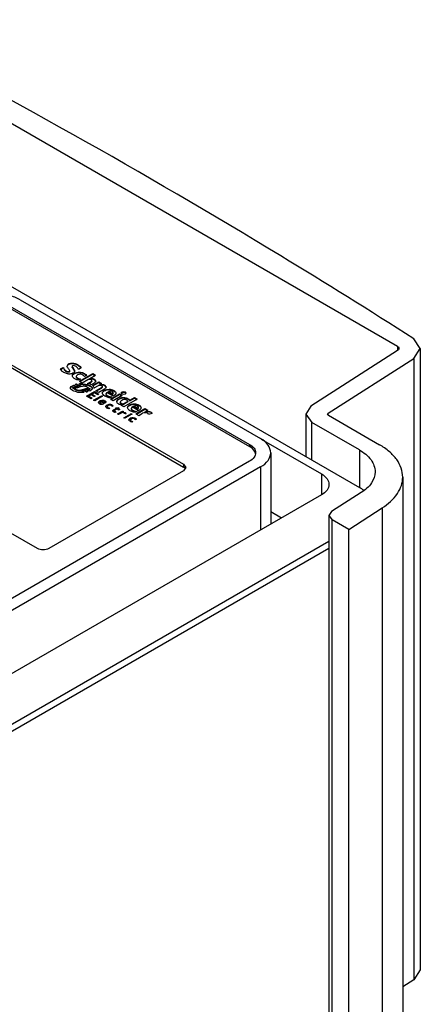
# Model space of a CAD drawing. Header units: millimetres. Extents: x 91 to 702, y 284 to 823.
# Tile 18 of 18: x 616 to 694, y 630 to 822. Entities that reach past the tile are written whole.
import ezdxf

# ---------------------------------------------------------------- set-up
doc = ezdxf.new("R2010")
doc.units = ezdxf.units.MM
doc.header["$LTSCALE"] = 71.961336
doc.layers.get('0').update_dxf_attribs({"linetype": 'CONTINUOUS'})

msp = doc.modelspace()

# ---------------------------------------------------------------- linework, layer by layer
at = {"color": 7, "linetype": 'Continuous'}
for p, q in [((689.49, 758.09), (582.04, 820.12)), ((603.95, 775.63), (682.05, 730.54)), ((613.81, 765.98), (660.62, 738.95)), ((615.81, 767.21), (662.76, 740.11)), ((613.81, 765.57), (660.62, 738.55)), ((607.84, 758.12), (647.72, 735.1)), ((693.96, 757.68), (692.67, 759.62)), ((607.84, 757.55), (647.72, 734.52)), ((689.53, 757.29), (672.6, 746.44)), ((689.49, 758.09), (689.49, 757.29)), ((692.67, 755.75), (693.96, 757.68)), ((693.96, 757.68), (693.96, 636.27)), ((624.96, 754.28), (625.27, 754.7)), ((625.27, 754.57), (625.27, 754.7)), ((675.98, 745.05), (692.67, 755.75)), ((692.67, 755.75), (692.67, 634.34)), ((623.66, 753.7), (624.22, 754.02)), ((623.66, 753.58), (624.22, 753.9)), ((624.22, 754.02), (624.22, 753.9)), ((624.78, 753.19), (624.78, 753.32)), ((625.4, 753.23), (625.48, 753.36)), ((625.48, 753.24), (625.4, 753.11)), ((625.4, 753.11), (625.4, 753.23)), ((625.48, 753.24), (625.48, 753.36)), ((625.93, 754.24), (625.93, 754.11)), ((627.7, 753.93), (627.19, 753.63)), ((627.36, 751.32), (629.96, 752.82)), ((627.46, 751.26), (629.96, 752.7)), ((628.3, 752.72), (628.3, 752.84)), ((628.78, 752.43), (628.37, 752.2)), ((629.41, 751.86), (630.51, 752.5)), ((629.96, 752.7), (629.96, 752.82)), ((629.96, 752.82), (630.51, 752.5)), ((629.96, 752.7), (630.4, 752.44)), ((626.29, 750.44), (626.29, 750.56)), ((626.29, 750.56), (626.75, 750.3)), ((626.29, 750.44), (626.75, 750.18)), ((627.04, 750.38), (626.57, 750.65)), ((626.75, 752.25), (626.75, 752.13)), ((626.88, 750.59), (626.88, 750.71)), ((626.88, 750.71), (627.27, 750.48)), ((626.88, 750.59), (627.27, 750.36)), ((626.99, 751.82), (626.99, 751.94)), ((627.61, 751.73), (627.21, 751.5)), ((627.56, 750.57), (627.23, 750.75)), ((627.27, 750.48), (627.56, 750.57)), ((627.27, 750.36), (627.27, 750.48)), ((627.27, 750.36), (627.56, 750.44)), ((627.36, 751.32), (627.91, 751)), ((627.56, 750.44), (627.56, 750.57)), ((627.76, 750.78), (627.76, 750.65)), ((627.91, 751), (629.03, 751.64)), ((628.95, 750.84), (629.57, 751.2)), ((629.1, 750.8), (629.57, 751.07)), ((629.41, 751.74), (629.41, 751.86)), ((629.57, 751.2), (629.57, 751.07)), ((630.24, 750.94), (629.68, 750.62)), ((629.78, 751.31), (629.78, 751.43)), ((629.94, 750.47), (631.14, 751.16)), ((630.02, 750.39), (631.14, 751.04)), ((630.24, 750.01), (631.07, 750.48)), ((631.14, 751.04), (631.14, 751.16)), ((631.14, 751.16), (631.69, 750.84)), ((631.14, 751.04), (631.57, 750.79)), ((631.69, 750.84), (631.44, 750.7)), ((631.44, 750.58), (631.44, 750.7)), ((632.3, 750.41), (632.3, 750.53)), ((632.3, 750.53), (632.58, 750.16)), ((626.06, 750.06), (626.5, 750.21)), ((626.06, 749.94), (626.06, 750.06)), ((626.59, 749.76), (626.06, 750.06)), ((626.59, 749.64), (626.06, 749.94)), ((626.5, 750.21), (626.83, 750.02)), ((626.59, 749.76), (626.59, 749.64)), ((626.75, 750.3), (627.04, 750.38)), ((626.75, 750.18), (626.75, 750.3)), ((626.75, 750.18), (627.04, 750.26)), ((627.74, 750.26), (627.02, 750)), ((627.04, 750.26), (627.04, 750.38)), ((627.76, 749.62), (628.61, 749.91)), ((628.61, 749.79), (627.76, 749.5)), ((627.76, 749.5), (627.76, 749.62)), ((628.19, 749.5), (627.9, 749.41)), ((627.9, 749.29), (627.9, 749.41)), ((627.9, 749.41), (628.33, 749.17)), ((627.9, 749.29), (628.14, 749.15)), ((628.68, 749.21), (628.19, 749.5)), ((628.72, 749.68), (628.44, 749.59)), ((628.44, 749.47), (628.44, 749.59)), ((628.44, 749.59), (628.98, 749.28)), ((628.44, 749.47), (628.83, 749.24)), ((628.61, 749.91), (628.61, 749.79)), ((629.26, 749.36), (628.72, 749.68)), ((628.73, 749.77), (628.73, 749.89)), ((629.05, 749.71), (628.73, 749.89)), ((629.05, 749.58), (628.73, 749.77)), ((628.77, 748.39), (630.29, 749.27)), ((628.88, 748.33), (630.29, 749.15)), ((628.9, 750.16), (629.44, 749.85)), ((629.44, 749.85), (629.05, 749.71)), ((629.44, 749.73), (629.05, 749.58)), ((629.05, 749.58), (629.05, 749.71)), ((629.65, 748.65), (629.18, 748.38)), ((629.44, 749.73), (629.44, 749.85)), ((630.27, 748.3), (629.65, 748.65)), ((630.31, 749.03), (629.85, 748.77)), ((629.85, 748.64), (629.85, 748.77)), ((629.85, 748.77), (630.47, 748.41)), ((629.85, 748.64), (630.32, 748.37)), ((630.24, 749.88), (630.24, 750.01)), ((630.29, 749.15), (630.29, 749.27)), ((630.29, 749.27), (631.15, 748.77)), ((630.29, 749.15), (631, 748.74)), ((630.95, 748.66), (630.31, 749.03)), ((630.6, 749.45), (631.67, 750.07)), ((631.15, 749.13), (630.6, 749.45)), ((630.77, 749.42), (631.67, 749.94)), ((631.15, 748.77), (630.95, 748.66)), ((632.27, 749.77), (631.15, 749.13)), ((631.67, 750.07), (631.86, 750.28)), ((631.86, 750.16), (631.67, 749.94)), ((631.67, 750.07), (631.67, 749.94)), ((631.86, 750.16), (631.86, 750.28)), ((632.72, 749.12), (632.53, 748.85)), ((632.53, 748.85), (632.53, 748.73)), ((633.99, 748.39), (632.72, 749.12)), ((633.03, 749.16), (633.03, 749.28)), ((633.79, 748.84), (633.03, 749.28)), ((633.79, 748.72), (633.03, 749.16)), ((633.42, 747.81), (635.18, 748.83)), ((633.52, 747.75), (635.18, 748.71)), ((633.79, 748.84), (633.96, 749.08)), ((633.96, 748.96), (633.79, 748.72)), ((633.79, 748.84), (633.79, 748.72)), ((633.96, 748.96), (633.96, 749.08)), ((635.73, 748.51), (633.97, 747.49)), ((634.09, 749.38), (634.09, 749.5)), ((635.18, 748.71), (635.18, 748.83)), ((635.18, 748.83), (635.73, 748.51)), ((635.18, 748.71), (635.63, 748.45)), ((635.52, 749), (635.52, 749.01)), ((636.52, 748.99), (636.52, 748.98)), ((629.65, 747.89), (628.77, 748.39)), ((629.18, 748.26), (629.18, 748.38)), ((629.18, 748.38), (629.85, 748)), ((629.18, 748.26), (629.69, 747.96)), ((629.85, 748), (629.65, 747.89)), ((630.15, 747.59), (631.67, 748.47)), ((630.35, 747.48), (630.15, 747.59)), ((630.47, 748.41), (630.27, 748.3)), ((630.31, 747.56), (631.67, 748.35)), ((631.87, 748.36), (630.35, 747.48)), ((631.35, 747.35), (631.35, 747.47)), ((631.53, 747.35), (631.41, 747.17)), ((631.41, 747.17), (631.41, 747.04)), ((632.23, 746.94), (631.53, 747.35)), ((631.66, 747.3), (631.66, 747.42)), ((632.16, 747.13), (631.66, 747.42)), ((631.67, 748.35), (631.67, 748.47)), ((631.67, 748.47), (631.87, 748.36)), ((631.67, 748.35), (631.76, 748.29)), ((632.03, 746.85), (631.84, 746.74)), ((632.16, 747.13), (632.16, 747.01)), ((632.27, 747.16), (632.27, 747.28)), ((632.74, 746.53), (632.74, 746.65)), ((633.72, 748.27), (633.37, 748.07)), ((633.97, 747.49), (633.42, 747.81)), ((634.74, 747.08), (634.65, 747.33)), ((635.35, 747.22), (635.35, 747.1)), ((635.51, 746.61), (635.65, 746.69)), ((636.06, 746.29), (635.51, 746.61)), ((635.65, 746.69), (635.65, 746.57)), ((636.83, 747.37), (635.99, 746.89)), ((636.83, 747.25), (635.99, 746.76)), ((635.99, 746.76), (635.99, 746.89)), ((638.66, 747.79), (636.06, 746.29)), ((636.83, 747.37), (636.83, 747.25)), ((637.19, 747.58), (638.11, 748.11)), ((637.19, 747.46), (638.11, 747.99)), ((637.19, 747.46), (637.19, 747.58)), ((638.11, 747.99), (638.11, 748.11)), ((638.11, 748.11), (638.66, 747.79)), ((638.11, 747.99), (638.56, 747.73)), ((639.02, 746.53), (639.02, 746.65)), ((632.81, 746.36), (632.81, 746.24)), ((633.3, 746.05), (633.1, 745.94)), ((633.99, 746.48), (633.78, 746.35)), ((634.04, 745.69), (634.57, 746)), ((634.04, 745.57), (634.57, 745.87)), ((634.04, 745.57), (634.04, 745.69)), ((634.18, 745.5), (634.18, 745.37)), ((634.24, 745.3), (634.24, 745.42)), ((634.76, 745.88), (634.25, 745.59)), ((634.54, 745.33), (634.35, 745.22)), ((634.39, 746.1), (635.15, 746.11)), ((634.39, 746.1), (634.57, 746)), ((634.57, 746), (634.57, 745.87)), ((634.94, 745.98), (634.57, 745.98)), ((634.76, 745.88), (635.08, 745.7)), ((634.81, 744.91), (635.81, 745.48)), ((635.01, 744.79), (634.81, 744.91)), ((635.15, 746.11), (634.94, 745.99)), ((634.94, 745.86), (634.94, 745.99)), ((634.94, 745.99), (635.26, 745.8)), ((634.94, 745.86), (635.11, 745.76)), ((634.96, 744.87), (635.81, 745.36)), ((635.53, 745.09), (635.01, 744.79)), ((635.26, 745.8), (635.08, 745.7)), ((636.01, 745.37), (635.78, 745.24)), ((635.78, 745.11), (635.78, 745.24)), ((635.81, 745.36), (635.81, 745.48)), ((635.81, 745.48), (636.01, 745.37)), ((635.81, 745.36), (635.89, 745.31)), ((636.06, 744.18), (637.06, 744.76)), ((636.44, 745.01), (636.16, 744.97)), ((636.21, 744.15), (637.06, 744.64)), ((637.26, 744.65), (636.26, 744.07)), ((636.32, 745.09), (636.32, 745.21)), ((636.44, 744.88), (636.44, 745.01)), ((637.06, 744.64), (637.06, 744.76)), ((637.06, 744.76), (637.26, 744.65)), ((637.27, 744.76), (637.28, 744.89)), ((637.65, 746.28), (637.46, 746)), ((637.46, 746), (637.46, 745.88)), ((637.62, 744.73), (637.62, 744.85)), ((638.92, 745.55), (637.65, 746.28)), ((637.96, 746.32), (637.96, 746.44)), ((638.72, 746), (637.96, 746.44)), ((638.72, 745.87), (637.96, 746.32)), ((638.65, 745.42), (638.3, 745.23)), ((638.41, 744.94), (640.17, 745.95)), ((638.41, 744.94), (638.96, 744.62)), ((638.51, 744.87), (640.17, 745.83)), ((638.72, 746), (638.89, 746.23)), ((638.89, 746.11), (638.72, 745.87)), ((638.72, 746), (638.72, 745.87)), ((638.89, 746.11), (638.89, 746.23)), ((638.96, 744.62), (639.72, 745.05)), ((640.17, 745.83), (640.17, 745.95)), ((640.17, 745.95), (640.72, 745.63)), ((640.17, 745.83), (640.62, 745.57)), ((640.22, 745.34), (640.72, 745.63)), ((640.22, 745.22), (640.22, 745.34)), ((641.53, 745.02), (640.89, 744.82)), ((672.6, 746.44), (671.58, 744.9)), ((671.58, 744.9), (671.58, 736.59)), ((671.58, 744.9), (672.75, 743.26)), ((675.98, 744.65), (675.98, 745.05)), ((676, 744.65), (685.98, 738.89)), ((636.26, 744.07), (636.06, 744.18)), ((637.26, 743.93), (637.26, 744.05)), ((637.32, 743.75), (637.32, 743.63)), ((637.81, 743.44), (637.62, 743.33)), ((638.51, 743.87), (638.29, 743.75)), ((672.75, 735.91), (672.75, 743.26)), ((682.05, 737.89), (672.75, 743.26)), ((619.15, 718.6), (579.27, 741.63)), ((660.62, 738.95), (660.62, 738.55)), ((662.86, 739.99), (674.65, 733.18)), ((664.74, 737.34), (664.74, 723.38)), ((682.05, 737.89), (682.05, 730.54)), ((660.62, 735.69), (581.36, 689.92)), ((647.72, 735.1), (647.72, 734.52)), ((647.72, 735.1), (648.19, 734.44)), ((662.76, 734.58), (583.28, 688.69)), ((647.72, 733.79), (621.41, 718.6)), ((648.19, 734.44), (647.72, 733.79)), ((662.76, 734.58), (662.76, 722.23)), ((674.65, 733.18), (674.65, 729.1)), ((690.52, 732.56), (690.52, 611.15)), ((682.43, 729.55), (676.63, 725.83)), ((674.65, 729.1), (589.81, 680.12)), ((664.74, 725.84), (666.87, 724.61)), ((676.63, 725.83), (676.12, 725.06)), ((679.97, 722.36), (686.54, 726.57)), ((686.54, 726.57), (686.54, 605.16)), ((676.12, 725.06), (676.12, 603.64)), ((676.12, 725.06), (676.71, 724.24)), ((676.71, 602.83), (676.71, 724.24)), ((679.97, 722.36), (676.71, 724.24)), ((679.97, 600.94), (679.97, 722.36)), ((676.12, 719.98), (583.76, 666.65)), ((583.76, 665.35), (676.12, 718.67)), ((693.96, 636.27), (692.67, 634.34)), ((692.67, 634.34), (690.52, 632.96))]:
    msp.add_line(p, q, dxfattribs=at)
for centre, radius, start, end in [((626.91, 751.94), 1.08, 123.0777, 126.8524), ((627.27, 750.76), 2.22, 78.5141, 90.5624), ((627.42, 747.2), 3.55, 102.1699, 103.8252), ((627.45, 747.09), 3.66, 100.5505, 102.1705), ((627.46, 746.99), 3.77, 98.9615, 100.551), ((627.71, 745.67), 5.11, 91.3245, 95.371), ((627.72, 745.42), 5.23, 89.5086, 93.2489), ((627.72, 745.7), 5.07, 89.4587, 91.3888), ((627.69, 745.1), 5.56, 88.0426, 89.2622), ((627.85, 746.46), 4.18, 77.2264, 81.0825), ((627.99, 747.07), 3.56, 73.255, 77.2313), ((628.17, 746.65), 4.26, 78.0574, 79.4281), ((628.25, 747.02), 3.88, 75.583, 78.0757), ((629.59, 750.11), 1.64, 80.6182, 86.3604), ((629.34, 749.62), 1.04, 48.2679, 54.8402), ((627.22, 750.74), 1.27, 240.0382, 244.0236), ((627.35, 751.06), 1.62, 250.9835, 256.7761), ((627.71, 753.71), 4.57, 258.8599, 263.1569), ((627.8, 754.42), 5.28, 263.1832, 269.348), ((627.78, 754.53), 5.39, 269.5561, 271.3688), ((627.78, 754.46), 5.32, 271.3587, 275.8844), ((628, 753.17), 4.01, 279.7665, 281.2458), ((628.03, 753), 3.84, 281.2334, 284.2788), ((628.83, 750.72), 1.42, 298.079, 300.9287), ((628.93, 750.55), 1.22, 300.9408, 303.4481), ((629.02, 750.43), 1.07, 303.4445, 306.2569), ((632.75, 748.57), 1.06, 124.4682, 127.8071), ((631.96, 748), 1.27, 240, 243.3684), ((631.94, 747.97), 1.24, 243.3543, 247.9847), ((631.91, 747.9), 1.16, 247.9894, 257.096), ((633.32, 745.53), 1.15, 110.0056, 120.0488), ((633.3, 745.58), 1.1, 97.5633, 109.8801), ((636.02, 746.16), 1.96, 94.4577, 111.1758), ((635.55, 747.22), 0.195, 179.9997, 181.8113), ((637.68, 745.73), 1.06, 124.438, 127.7703), ((632.74, 746.37), 0.218, 165.1683, 179.9819), ((634.54, 746.33), 1.12, 254.6043, 260.3955), ((635.86, 744.51), 0.671, 85.9572, 102.6812), ((637.84, 746.65), 1.23, 227.9608, 231.5524), ((637.26, 743.76), 0.218, 165.1891, 179.9827), ((637.83, 743.05), 1.16, 113.947, 120.0076), ((637.83, 742.93), 1.15, 111.7089, 120.0172), ((637.81, 742.97), 1.11, 97.443, 111.6505), ((660.4, 736.91), 1.39, 8.7495, 15.4309)]:
    msp.add_arc(centre, radius, start, end, dxfattribs=at)
for centre, start_param, end_param in [((636.02, 749), 6.290893, 9.392759), ((636.02, 749), 3.1493, 6.251167), ((636.02, 748.87), 6.562009, 9.121281)]:
    msp.add_ellipse(centre, major_axis=(0.504, -0.009), ratio=0.41629, start_param=start_param, end_param=end_param, dxfattribs=at)
msp.add_ellipse((637.45, 744.88), major_axis=(0.179, -0.003), ratio=0.416416, dxfattribs=at)
for points, knots in [([(692.67, 759.62), (684.08, 765.11), (648.79, 787.09), (612.51, 807.45), (584.69, 821.96)], [0, 0, 0, 0, 0.245242, 1, 1, 1, 1]), ([(615.81, 767.21), (615.13, 767.61), (613.55, 768.18), (611.02, 768.45), (608.49, 768.18), (606.91, 767.61), (606.23, 767.21)], [0, 0, 0, 0, 0.237255, 0.500001, 0.762746, 1, 1, 1, 1]), ([(689.49, 758.09), (689.54, 758.06), (689.68, 757.97), (689.79, 757.8), (689.79, 757.68)], [0, 0, 0, 0, 0.294089, 1, 1, 1, 1]), ([(689.79, 757.68), (689.79, 757.65), (689.76, 757.49), (689.63, 757.36), (689.53, 757.29)], [0, 0, 0, 0, 0.223642, 1, 1, 1, 1]), ([(625.27, 754.57), (625.24, 754.55), (625.11, 754.47), (625, 754.34), (624.97, 754.24)], [0, 0, 0, 0, 0.28737, 1, 1, 1, 1]), ([(625.27, 754.7), (625.34, 754.73), (625.66, 754.87), (626.02, 754.87), (626.28, 754.83)], [0, 0, 0, 0, 0.228707, 1, 1, 1, 1]), ([(625.86, 754.73), (625.81, 754.73), (625.6, 754.71), (625.4, 754.65), (625.27, 754.57)], [0, 0, 0, 0, 0.269452, 1, 1, 1, 1]), ([(626.6, 754.24), (626.48, 754.31), (626.29, 754.43), (625.93, 754.34), (625.93, 754.24)], [0, 0, 0, 0, 0.548987, 1, 1, 1, 1]), ([(626.28, 754.83), (626.44, 754.8), (626.99, 754.63), (627.47, 754.26), (627.7, 753.93)], [0, 0, 0, 0, 0.290957, 1, 1, 1, 1]), ([(627.64, 753.88), (627.59, 753.95), (627.37, 754.21), (627.08, 754.41), (626.84, 754.52)], [0, 0, 0, 0, 0.224897, 1, 1, 1, 1]), ([(624.35, 753.01), (624.19, 753.1), (623.91, 753.29), (623.73, 753.57), (623.66, 753.7)], [0, 0, 0, 0, 0.541168, 1, 1, 1, 1]), ([(624.22, 754.02), (624.27, 753.89), (624.38, 753.6), (624.63, 753.4), (624.78, 753.32)], [0, 0, 0, 0, 0.459633, 1, 1, 1, 1]), ([(624.78, 753.19), (624.73, 753.22), (624.55, 753.34), (624.41, 753.5), (624.33, 753.63)], [0, 0, 0, 0, 0.277541, 1, 1, 1, 1]), ([(625.33, 752.71), (625.24, 752.72), (624.9, 752.76), (624.57, 752.89), (624.35, 753.01)], [0, 0, 0, 0, 0.269525, 1, 1, 1, 1]), ([(624.78, 753.32), (624.82, 753.29), (625, 753.19), (625.26, 753.15), (625.4, 753.23)], [0, 0, 0, 0, 0.233871, 1, 1, 1, 1]), ([(625.48, 753.36), (625.48, 753.43), (625.38, 753.56), (625.29, 753.68), (625.24, 753.74)], [0, 0, 0, 0, 0.478762, 1, 1, 1, 1]), ([(626.25, 752.96), (626.19, 752.92), (625.92, 752.75), (625.58, 752.7), (625.33, 752.71)], [0, 0, 0, 0, 0.220299, 1, 1, 1, 1]), ([(626.17, 752.02), (626.15, 752.04), (626.06, 752.14), (626, 752.28), (626, 752.37)], [0, 0, 0, 0, 0.275619, 1, 1, 1, 1]), ([(626.54, 752.84), (626.5, 752.82), (626.35, 752.75), (626.21, 752.65), (626.13, 752.56)], [0, 0, 0, 0, 0.274564, 1, 1, 1, 1]), ([(626.44, 753.3), (626.44, 753.21), (626.38, 753.07), (626.28, 752.99), (626.25, 752.96)], [0, 0, 0, 0, 0.713272, 1, 1, 1, 1]), ([(626.32, 752.85), (626.46, 752.94), (627.09, 753.2), (627.85, 753.1), (628.3, 752.84)], [0, 0, 0, 0, 0.23968, 1, 1, 1, 1]), ([(627.19, 753.63), (627.15, 753.69), (626.99, 753.92), (626.79, 754.14), (626.6, 754.24)], [0, 0, 0, 0, 0.23234, 1, 1, 1, 1]), ([(628.04, 752.52), (627.8, 752.66), (627.33, 752.76), (626.75, 752.46), (626.75, 752.25)], [0, 0, 0, 0, 0.567543, 1, 1, 1, 1]), ([(628.3, 752.72), (628.26, 752.74), (628.07, 752.84), (627.87, 752.91), (627.71, 752.94)], [0, 0, 0, 0, 0.234138, 1, 1, 1, 1]), ([(628.37, 752.2), (628.35, 752.23), (628.26, 752.36), (628.14, 752.46), (628.04, 752.52)], [0, 0, 0, 0, 0.228347, 1, 1, 1, 1]), ([(628.3, 752.84), (628.35, 752.81), (628.53, 752.7), (628.68, 752.55), (628.78, 752.43)], [0, 0, 0, 0, 0.271404, 1, 1, 1, 1]), ([(625.62, 749.97), (625.62, 750.02), (625.67, 750.22), (625.85, 750.36), (625.99, 750.43)], [0, 0, 0, 0, 0.21364, 1, 1, 1, 1]), ([(626.75, 752.25), (626.75, 752.22), (626.78, 752.09), (626.9, 752), (626.99, 751.94)], [0, 0, 0, 0, 0.216223, 1, 1, 1, 1]), ([(628.5, 750.72), (628.6, 750.7), (628.97, 750.63), (629.35, 750.5), (629.58, 750.35)], [0, 0, 0, 0, 0.267834, 1, 1, 1, 1]), ([(629.58, 750.23), (629.54, 750.25), (629.36, 750.36), (629.17, 750.43), (629.01, 750.48)], [0, 0, 0, 0, 0.234684, 1, 1, 1, 1]), ([(629.41, 751.86), (629.49, 751.87), (629.81, 751.87), (630.14, 751.8), (630.33, 751.67)], [0, 0, 0, 0, 0.269858, 1, 1, 1, 1]), ([(629.57, 751.2), (629.59, 751.21), (629.68, 751.27), (629.78, 751.36), (629.78, 751.43)], [0, 0, 0, 0, 0.292532, 1, 1, 1, 1]), ([(630.33, 751.54), (630.3, 751.57), (630.15, 751.65), (629.99, 751.7), (629.86, 751.72)], [0, 0, 0, 0, 0.228496, 1, 1, 1, 1]), ([(630.33, 751.67), (630.36, 751.64), (630.47, 751.56), (630.55, 751.43), (630.55, 751.34)], [0, 0, 0, 0, 0.288252, 1, 1, 1, 1]), ([(630.54, 751.28), (630.52, 751.36), (630.44, 751.46), (630.36, 751.53), (630.33, 751.54)], [0, 0, 0, 0, 0.720069, 1, 1, 1, 1]), ([(630.55, 751.34), (630.55, 751.24), (630.47, 751.11), (630.36, 751.03), (630.33, 751.01)], [0, 0, 0, 0, 0.710628, 1, 1, 1, 1]), ([(631.86, 750.28), (631.86, 750.31), (631.77, 750.47), (631.58, 750.49), (631.44, 750.5)], [0, 0, 0, 0, 0.189913, 1, 1, 1, 1]), ([(632.3, 750.41), (632.26, 750.43), (632.09, 750.52), (631.9, 750.56), (631.75, 750.57)], [0, 0, 0, 0, 0.228684, 1, 1, 1, 1]), ([(632.57, 750.12), (632.56, 750.15), (632.5, 750.27), (632.39, 750.36), (632.3, 750.41)], [0, 0, 0, 0, 0.220741, 1, 1, 1, 1]), ([(626.07, 749.48), (626.02, 749.5), (625.86, 749.59), (625.71, 749.72), (625.66, 749.83)], [0, 0, 0, 0, 0.281216, 1, 1, 1, 1]), ([(625.99, 750.31), (625.96, 750.29), (625.83, 750.21), (625.72, 750.11), (625.67, 750.02)], [0, 0, 0, 0, 0.277471, 1, 1, 1, 1]), ([(626.76, 749.68), (626.8, 749.66), (627.01, 749.59), (627.23, 749.56), (627.4, 749.56)], [0, 0, 0, 0, 0.23543, 1, 1, 1, 1]), ([(629.87, 749.89), (629.86, 749.93), (629.8, 750.06), (629.68, 750.16), (629.58, 750.23)], [0, 0, 0, 0, 0.223572, 1, 1, 1, 1]), ([(629.88, 749.92), (629.88, 749.82), (629.79, 749.68), (629.68, 749.59), (629.65, 749.56)], [0, 0, 0, 0, 0.712054, 1, 1, 1, 1]), ([(630.24, 750.01), (630.26, 750.11), (630.17, 750.27), (630.07, 750.37), (630.04, 750.4)], [0, 0, 0, 0, 0.718966, 1, 1, 1, 1]), ([(631.86, 749), (631.86, 749.12), (631.94, 749.28), (632.06, 749.38), (632.1, 749.41)], [0, 0, 0, 0, 0.716098, 1, 1, 1, 1]), ([(632.45, 749.48), (632.41, 749.47), (632.25, 749.4), (632.11, 749.31), (632.02, 749.22)], [0, 0, 0, 0, 0.272214, 1, 1, 1, 1]), ([(632.58, 750.16), (632.58, 750.07), (632.5, 749.94), (632.39, 749.85), (632.36, 749.83)], [0, 0, 0, 0, 0.711108, 1, 1, 1, 1]), ([(632.45, 749.61), (632.54, 749.64), (632.91, 749.75), (633.31, 749.75), (633.6, 749.69)], [0, 0, 0, 0, 0.239905, 1, 1, 1, 1]), ([(633.59, 749.57), (633.31, 749.63), (632.91, 749.63), (632.54, 749.52), (632.45, 749.48)], [0, 0, 0, 0, 0.760156, 1, 1, 1, 1]), ([(632.55, 748.75), (632.56, 748.74), (632.57, 748.72), (632.58, 748.7), (632.59, 748.69)], [0, 0, 0, 0, 0.490211, 1, 1, 1, 1]), ([(632.59, 748.69), (632.61, 748.67), (632.7, 748.56), (632.83, 748.49), (632.93, 748.45)], [0, 0, 0, 0, 0.22487, 1, 1, 1, 1]), ([(633.96, 749.08), (633.96, 749.11), (633.89, 749.29), (633.68, 749.35), (633.54, 749.37)], [0, 0, 0, 0, 0.194809, 1, 1, 1, 1]), ([(631.13, 747.11), (631.13, 747.12), (631.12, 747.14), (631.12, 747.16), (631.12, 747.16)], [0, 0, 0, 0, 0.502531, 1, 1, 1, 1]), ([(631.32, 746.9), (631.3, 746.91), (631.22, 746.96), (631.15, 747.04), (631.13, 747.11)], [0, 0, 0, 0, 0.288211, 1, 1, 1, 1]), ([(631.16, 747.29), (631.17, 747.3), (631.18, 747.32), (631.2, 747.35), (631.21, 747.36)], [0, 0, 0, 0, 0.489686, 1, 1, 1, 1]), ([(631.35, 747.47), (631.39, 747.5), (631.6, 747.61), (631.85, 747.64), (632.04, 747.61)], [0, 0, 0, 0, 0.225919, 1, 1, 1, 1]), ([(632.5, 747.23), (632.49, 747.27), (632.34, 747.44), (632.09, 747.49), (631.92, 747.5)], [0, 0, 0, 0, 0.200533, 1, 1, 1, 1]), ([(632.04, 747.61), (632.09, 747.6), (632.27, 747.56), (632.47, 747.45), (632.51, 747.33)], [0, 0, 0, 0, 0.303646, 1, 1, 1, 1]), ([(632.26, 747.22), (632.26, 747.23), (632.27, 747.25), (632.27, 747.27), (632.27, 747.28)], [0, 0, 0, 0, 0.513052, 1, 1, 1, 1]), ([(632.27, 747.16), (632.27, 747.15), (632.27, 747.13), (632.26, 747.11), (632.26, 747.1)], [0, 0, 0, 0, 0.487178, 1, 1, 1, 1]), ([(632.51, 747.33), (632.52, 747.32), (632.52, 747.3), (632.52, 747.28), (632.52, 747.27)], [0, 0, 0, 0, 0.505426, 1, 1, 1, 1]), ([(632.74, 746.65), (632.79, 746.68), (633, 746.78), (633.24, 746.82), (633.42, 746.8)], [0, 0, 0, 0, 0.229606, 1, 1, 1, 1]), ([(633.56, 748.17), (633.49, 748.17), (633.24, 748.21), (632.98, 748.29), (632.81, 748.38)], [0, 0, 0, 0, 0.266555, 1, 1, 1, 1]), ([(632.93, 748.45), (632.99, 748.42), (633.24, 748.32), (633.51, 748.29), (633.72, 748.27)], [0, 0, 0, 0, 0.235522, 1, 1, 1, 1]), ([(633.46, 746.63), (633.33, 746.66), (633.15, 746.64), (632.99, 746.57), (632.96, 746.55)], [0, 0, 0, 0, 0.767497, 1, 1, 1, 1]), ([(633.42, 746.8), (633.49, 746.79), (633.7, 746.74), (633.91, 746.61), (633.99, 746.48)], [0, 0, 0, 0, 0.295043, 1, 1, 1, 1]), ([(633.78, 746.35), (633.76, 746.42), (633.71, 746.5), (633.63, 746.56), (633.6, 746.57)], [0, 0, 0, 0, 0.712932, 1, 1, 1, 1]), ([(633.94, 746.43), (633.88, 746.49), (633.79, 746.56), (633.68, 746.6), (633.65, 746.62)], [0, 0, 0, 0, 0.721889, 1, 1, 1, 1]), ([(634.66, 747.33), (634.66, 747.43), (634.72, 747.57), (634.81, 747.67), (634.84, 747.7)], [0, 0, 0, 0, 0.723775, 1, 1, 1, 1]), ([(635.31, 747.86), (635.25, 747.84), (635.04, 747.74), (634.85, 747.6), (634.75, 747.47)], [0, 0, 0, 0, 0.280608, 1, 1, 1, 1]), ([(634.84, 747.7), (634.87, 747.73), (635.01, 747.85), (635.18, 747.93), (635.31, 747.99)], [0, 0, 0, 0, 0.228368, 1, 1, 1, 1]), ([(636.72, 747.85), (636.61, 747.9), (636.16, 748.04), (635.64, 747.99), (635.31, 747.86)], [0, 0, 0, 0, 0.241637, 1, 1, 1, 1]), ([(635.63, 747.55), (635.59, 747.52), (635.47, 747.45), (635.35, 747.32), (635.35, 747.21)], [0, 0, 0, 0, 0.293079, 1, 1, 1, 1]), ([(635.44, 746.92), (635.42, 746.94), (635.4, 746.96), (635.39, 746.98), (635.38, 746.99)], [0, 0, 0, 0, 0.51959, 1, 1, 1, 1]), ([(635.99, 746.76), (635.94, 746.76), (635.75, 746.78), (635.54, 746.83), (635.44, 746.92)], [0, 0, 0, 0, 0.273488, 1, 1, 1, 1]), ([(636.31, 747.71), (636.25, 747.72), (636.01, 747.72), (635.78, 747.63), (635.63, 747.55)], [0, 0, 0, 0, 0.265725, 1, 1, 1, 1]), ([(635.87, 748.11), (635.96, 748.12), (636.31, 748.12), (636.67, 748.02), (636.89, 747.88)], [0, 0, 0, 0, 0.269182, 1, 1, 1, 1]), ([(636.83, 747.37), (636.81, 747.44), (636.74, 747.53), (636.65, 747.59), (636.62, 747.61)], [0, 0, 0, 0, 0.716801, 1, 1, 1, 1]), ([(636.79, 746.16), (636.79, 746.27), (636.87, 746.43), (636.99, 746.54), (637.03, 746.57)], [0, 0, 0, 0, 0.716069, 1, 1, 1, 1]), ([(637.19, 747.46), (637.14, 747.55), (637.03, 747.66), (636.91, 747.75), (636.88, 747.77)], [0, 0, 0, 0, 0.726935, 1, 1, 1, 1]), ([(637.38, 746.64), (637.34, 746.62), (637.18, 746.55), (637.04, 746.46), (636.95, 746.37)], [0, 0, 0, 0, 0.2722, 1, 1, 1, 1]), ([(637.38, 746.76), (637.47, 746.79), (637.84, 746.91), (638.24, 746.9), (638.53, 746.84)], [0, 0, 0, 0, 0.239909, 1, 1, 1, 1]), ([(638.52, 746.72), (638.24, 746.78), (637.84, 746.78), (637.47, 746.67), (637.38, 746.64)], [0, 0, 0, 0, 0.760152, 1, 1, 1, 1]), ([(632.54, 746.29), (632.53, 746.31), (632.53, 746.33), (632.52, 746.36), (632.52, 746.37)], [0, 0, 0, 0, 0.505209, 1, 1, 1, 1]), ([(633.1, 745.94), (632.98, 745.96), (632.77, 746.04), (632.57, 746.2), (632.54, 746.29)], [0, 0, 0, 0, 0.560716, 1, 1, 1, 1]), ([(632.96, 746.55), (632.94, 746.54), (632.87, 746.49), (632.81, 746.42), (632.81, 746.36)], [0, 0, 0, 0, 0.296619, 1, 1, 1, 1]), ([(632.81, 746.36), (632.81, 746.32), (632.92, 746.13), (633.14, 746.08), (633.3, 746.05)], [0, 0, 0, 0, 0.193925, 1, 1, 1, 1]), ([(633.16, 745.96), (633.13, 745.97), (633.01, 746.01), (632.9, 746.07), (632.84, 746.14)], [0, 0, 0, 0, 0.280665, 1, 1, 1, 1]), ([(633.92, 745.45), (633.91, 745.46), (633.9, 745.48), (633.9, 745.51), (633.9, 745.52)], [0, 0, 0, 0, 0.514154, 1, 1, 1, 1]), ([(636.13, 745.08), (636.12, 745.09), (636.11, 745.11), (636.09, 745.12), (636.08, 745.13)], [0, 0, 0, 0, 0.473299, 1, 1, 1, 1]), ([(636.39, 745.03), (636.38, 745.04), (636.36, 745.06), (636.33, 745.08), (636.32, 745.09)], [0, 0, 0, 0, 0.476196, 1, 1, 1, 1]), ([(636.43, 745.08), (636.43, 745.07), (636.44, 745.05), (636.44, 745.02), (636.44, 745.01)], [0, 0, 0, 0, 0.506904, 1, 1, 1, 1]), ([(637.48, 745.91), (637.49, 745.9), (637.5, 745.88), (637.51, 745.86), (637.52, 745.85)], [0, 0, 0, 0, 0.490337, 1, 1, 1, 1]), ([(637.52, 745.85), (637.54, 745.82), (637.63, 745.72), (637.76, 745.64), (637.86, 745.6)], [0, 0, 0, 0, 0.224763, 1, 1, 1, 1]), ([(638.49, 745.32), (638.42, 745.33), (638.17, 745.36), (637.91, 745.44), (637.74, 745.54)], [0, 0, 0, 0, 0.266535, 1, 1, 1, 1]), ([(637.86, 745.6), (637.92, 745.57), (638.17, 745.48), (638.44, 745.44), (638.65, 745.42)], [0, 0, 0, 0, 0.235539, 1, 1, 1, 1]), ([(638.89, 746.23), (638.89, 746.27), (638.82, 746.44), (638.61, 746.51), (638.47, 746.53)], [0, 0, 0, 0, 0.194842, 1, 1, 1, 1]), ([(640.22, 745.34), (640.36, 745.37), (640.64, 745.42), (641.05, 745.43), (641.42, 745.32), (641.51, 745.11), (641.53, 745.02)], [0, 0, 0, 0, 0.284981, 0.574674, 0.820836, 1, 1, 1, 1]), ([(640.89, 744.82), (640.85, 744.93), (640.69, 745.17), (640.38, 745.17), (640.23, 745.15)], [0, 0, 0, 0, 0.41012, 1, 1, 1, 1]), ([(641.5, 745), (641.49, 745.02), (641.44, 745.12), (641.34, 745.2), (641.26, 745.23)], [0, 0, 0, 0, 0.220533, 1, 1, 1, 1]), ([(676, 744.65), (675.98, 744.66), (675.91, 744.71), (675.85, 744.79), (675.85, 744.86)], [0, 0, 0, 0, 0.294242, 1, 1, 1, 1]), ([(637.05, 743.69), (637.05, 743.7), (637.04, 743.72), (637.04, 743.75), (637.04, 743.76)], [0, 0, 0, 0, 0.505344, 1, 1, 1, 1]), ([(637.62, 743.33), (637.49, 743.36), (637.28, 743.44), (637.08, 743.59), (637.05, 743.69)], [0, 0, 0, 0, 0.560463, 1, 1, 1, 1]), ([(637.98, 744.02), (637.9, 744.04), (637.67, 744.05), (637.32, 743.92), (637.32, 743.75)], [0, 0, 0, 0, 0.306311, 1, 1, 1, 1]), ([(637.32, 743.75), (637.32, 743.71), (637.43, 743.52), (637.65, 743.48), (637.81, 743.44)], [0, 0, 0, 0, 0.193618, 1, 1, 1, 1]), ([(637.68, 743.35), (637.64, 743.36), (637.53, 743.4), (637.41, 743.46), (637.36, 743.54)], [0, 0, 0, 0, 0.281125, 1, 1, 1, 1]), ([(638.45, 743.82), (638.42, 743.85), (638.28, 743.98), (638.08, 744.05), (637.93, 744.07)], [0, 0, 0, 0, 0.20882, 1, 1, 1, 1]), ([(637.98, 744.18), (638.05, 744.17), (638.25, 744.12), (638.43, 743.99), (638.51, 743.87)], [0, 0, 0, 0, 0.302136, 1, 1, 1, 1]), ([(638.29, 743.75), (638.27, 743.81), (638.22, 743.9), (638.14, 743.95), (638.12, 743.96)], [0, 0, 0, 0, 0.713087, 1, 1, 1, 1]), ([(660.62, 738.95), (660.95, 738.76), (661.52, 738.33), (661.79, 737.63), (661.79, 737.32)], [0, 0, 0, 0, 0.550837, 1, 1, 1, 1]), ([(664.74, 737.34), (664.74, 737.87), (664.28, 739.05), (663.32, 739.78), (662.76, 740.11)], [0, 0, 0, 0, 0.449169, 1, 1, 1, 1]), ([(690.52, 732.56), (690.52, 733.15), (690.3, 734.38), (689.37, 736.1), (687.9, 737.65), (686.66, 738.5), (685.98, 738.89)], [0, 0, 0, 0, 0.217783, 0.450914, 0.710275, 1, 1, 1, 1]), ([(661.75, 737.28), (661.71, 737.4), (661.48, 737.93), (661.01, 738.32), (660.62, 738.55)], [0, 0, 0, 0, 0.221524, 1, 1, 1, 1]), ([(661.79, 737.32), (661.79, 737.01), (661.52, 736.31), (660.95, 735.88), (660.62, 735.69)], [0, 0, 0, 0, 0.449164, 1, 1, 1, 1]), ([(662.76, 734.58), (663.32, 734.9), (664.28, 735.64), (664.74, 736.81), (664.74, 737.34)], [0, 0, 0, 0, 0.55083, 1, 1, 1, 1]), ([(682.05, 737.89), (682.92, 737.39), (684.41, 736.25), (685.13, 734.42), (685.13, 733.6)], [0, 0, 0, 0, 0.550828, 1, 1, 1, 1]), ([(674.65, 733.18), (675.07, 732.94), (675.78, 732.4), (676.12, 731.53), (676.12, 731.14)], [0, 0, 0, 0, 0.550837, 1, 1, 1, 1]), ([(685.13, 733.6), (685.13, 732.84), (684.52, 731.16), (683.2, 730.04), (682.43, 729.55)], [0, 0, 0, 0, 0.453634, 1, 1, 1, 1]), ([(686.54, 726.57), (687.68, 727.3), (689.2, 728.62), (690.33, 730.87), (690.52, 732.01), (690.52, 732.56)], [0, 0, 0, 0, 0.5436, 0.778666, 1, 1, 1, 1]), ([(676.12, 731.14), (676.12, 730.75), (675.78, 729.88), (675.07, 729.34), (674.65, 729.1)], [0, 0, 0, 0, 0.449164, 1, 1, 1, 1]), ([(621.41, 718.6), (621.08, 718.41), (620.28, 718.26), (619.49, 718.41), (619.15, 718.6)], [0, 0, 0, 0, 0.499967, 1, 1, 1, 1])]:
    msp.add_open_spline(points, degree=3, knots=knots, dxfattribs=at)
for points in [[(625.24, 753.74), (625.11, 753.9), (624.96, 754.07), (624.96, 754.28)], [(626.28, 754.7), (626.14, 754.73), (626, 754.74), (625.86, 754.73)], [(626.84, 754.52), (626.66, 754.61), (626.47, 754.67), (626.28, 754.7)], [(624.97, 753.1), (624.9, 753.13), (624.84, 753.16), (624.78, 753.19)], [(625.4, 753.11), (625.28, 753.04), (625.11, 753.06), (624.97, 753.1)], [(625.93, 754.24), (625.93, 754.1), (626.06, 753.99), (626.14, 753.88)], [(626.02, 753.92), (625.99, 753.96), (625.95, 754.01), (625.94, 754.06)], [(626, 752.37), (626, 752.48), (626.06, 752.59), (626.13, 752.68)], [(626.44, 753.26), (626.38, 753.52), (626.17, 753.71), (626.02, 753.92)], [(626.13, 752.68), (626.16, 752.73), (626.21, 752.77), (626.26, 752.81)], [(626.14, 753.88), (626.16, 753.85), (626.18, 753.83), (626.2, 753.8)], [(626.2, 753.8), (626.32, 753.66), (626.44, 753.49), (626.44, 753.3)], [(627.25, 752.98), (627.01, 752.98), (626.76, 752.93), (626.54, 752.84)], [(628.48, 752.6), (628.42, 752.64), (628.36, 752.68), (628.3, 752.72)], [(628.71, 752.39), (628.64, 752.47), (628.56, 752.54), (628.48, 752.6)], [(625.99, 750.43), (626.09, 750.48), (626.19, 750.53), (626.29, 750.56)], [(626.29, 750.44), (626.19, 750.4), (626.09, 750.36), (625.99, 750.31)], [(626.58, 751.73), (626.43, 751.8), (626.29, 751.9), (626.17, 752.02)], [(627.21, 751.5), (626.99, 751.56), (626.78, 751.63), (626.58, 751.73)], [(626.85, 751.93), (626.8, 751.98), (626.75, 752.05), (626.75, 752.13)], [(626.99, 751.82), (626.94, 751.85), (626.89, 751.88), (626.85, 751.93)], [(626.99, 751.94), (627.11, 751.87), (627.25, 751.83), (627.38, 751.79)], [(627.17, 751.74), (627.11, 751.76), (627.05, 751.79), (626.99, 751.82)], [(627.38, 751.67), (627.31, 751.69), (627.24, 751.71), (627.17, 751.74)], [(627.38, 751.79), (627.46, 751.77), (627.53, 751.75), (627.61, 751.73)], [(627.76, 750.78), (628.01, 750.77), (628.26, 750.76), (628.5, 750.72)], [(628.5, 750.59), (628.29, 750.63), (628.09, 750.64), (627.88, 750.65)], [(629.25, 751.66), (629.18, 751.66), (629.1, 751.65), (629.03, 751.64)], [(629.68, 750.62), (629.53, 750.69), (629.37, 750.74), (629.21, 750.78)], [(629.67, 751.58), (629.55, 751.65), (629.39, 751.66), (629.25, 751.66)], [(629.7, 751.74), (629.6, 751.75), (629.5, 751.74), (629.41, 751.74)], [(629.73, 751.2), (629.69, 751.15), (629.63, 751.11), (629.57, 751.07)], [(629.78, 751.43), (629.78, 751.5), (629.72, 751.55), (629.67, 751.58)], [(629.78, 751.31), (629.78, 751.27), (629.76, 751.23), (629.73, 751.2)], [(630.33, 751.01), (630.3, 750.98), (630.27, 750.96), (630.24, 750.94)], [(631.44, 750.5), (631.32, 750.51), (631.19, 750.5), (631.07, 750.48)], [(631.44, 750.7), (631.65, 750.71), (631.86, 750.7), (632.06, 750.64)], [(631.75, 750.57), (631.65, 750.58), (631.55, 750.58), (631.44, 750.58)], [(632.06, 750.64), (632.15, 750.61), (632.23, 750.58), (632.3, 750.53)], [(625.66, 749.83), (625.63, 749.88), (625.62, 749.93), (625.62, 749.97)], [(626.3, 749.38), (626.22, 749.41), (626.14, 749.44), (626.07, 749.48)], [(626.83, 749.23), (626.65, 749.26), (626.47, 749.31), (626.3, 749.38)], [(626.59, 749.76), (626.64, 749.73), (626.7, 749.7), (626.76, 749.68)], [(626.83, 749.53), (626.77, 749.55), (626.72, 749.57), (626.66, 749.6)], [(627.02, 750), (626.96, 749.99), (626.89, 749.98), (626.83, 750.02)], [(627.4, 749.44), (627.26, 749.44), (627.12, 749.45), (626.98, 749.48)], [(627.4, 749.56), (627.49, 749.56), (627.58, 749.57), (627.66, 749.59)], [(627.76, 749.5), (627.65, 749.46), (627.52, 749.44), (627.4, 749.44)], [(627.66, 749.59), (627.7, 749.6), (627.73, 749.61), (627.76, 749.62)], [(628.09, 750.33), (627.97, 750.32), (627.85, 750.3), (627.74, 750.26)], [(628.51, 750.3), (628.38, 750.33), (628.23, 750.34), (628.09, 750.33)], [(628.9, 750.16), (628.78, 750.23), (628.65, 750.27), (628.51, 750.3)], [(628.61, 749.91), (628.65, 749.91), (628.69, 749.91), (628.73, 749.89)], [(628.73, 749.77), (628.69, 749.79), (628.65, 749.79), (628.61, 749.79)], [(629.5, 749.47), (629.42, 749.43), (629.34, 749.39), (629.26, 749.36)], [(629.58, 750.35), (629.69, 750.28), (629.79, 750.19), (629.84, 750.08)], [(629.84, 750.08), (629.87, 750.03), (629.88, 749.98), (629.88, 749.92)], [(631.98, 748.69), (631.91, 748.78), (631.86, 748.89), (631.86, 749)], [(632.35, 748.39), (632.22, 748.47), (632.08, 748.57), (631.98, 748.69)], [(632.15, 749.45), (632.24, 749.51), (632.35, 749.56), (632.45, 749.61)], [(632.36, 749.83), (632.33, 749.81), (632.3, 749.79), (632.27, 749.77)], [(632.53, 748.85), (632.53, 748.82), (632.54, 748.78), (632.55, 748.75)], [(632.81, 748.38), (632.71, 748.44), (632.62, 748.51), (632.56, 748.61)], [(633.54, 749.37), (633.37, 749.39), (633.19, 749.36), (633.03, 749.28)], [(634.09, 749.38), (633.94, 749.46), (633.77, 749.53), (633.59, 749.57)], [(633.6, 749.69), (633.77, 749.65), (633.94, 749.59), (634.09, 749.5)], [(634.36, 748.68), (634.26, 748.56), (634.13, 748.47), (633.99, 748.39)], [(634.09, 749.5), (634.17, 749.45), (634.26, 749.39), (634.32, 749.32)], [(634.24, 749.27), (634.19, 749.31), (634.14, 749.35), (634.09, 749.38)], [(634.32, 749.2), (634.3, 749.23), (634.27, 749.25), (634.24, 749.27)], [(634.32, 749.32), (634.35, 749.29), (634.37, 749.27), (634.39, 749.24)], [(634.42, 748.76), (634.4, 748.73), (634.38, 748.7), (634.36, 748.68)], [(634.39, 749.24), (634.45, 749.16), (634.48, 749.07), (634.48, 748.98)], [(634.48, 748.98), (634.48, 748.9), (634.46, 748.82), (634.42, 748.76)], [(631.12, 747.16), (631.12, 747.21), (631.14, 747.25), (631.16, 747.29)], [(631.35, 747.35), (631.27, 747.3), (631.19, 747.23), (631.15, 747.15)], [(631.21, 747.36), (631.25, 747.4), (631.3, 747.44), (631.35, 747.47)], [(631.52, 747.43), (631.46, 747.41), (631.4, 747.38), (631.35, 747.35)], [(631.41, 747.17), (631.41, 747.09), (631.49, 747.02), (631.56, 746.98)], [(631.56, 746.86), (631.49, 746.9), (631.41, 746.96), (631.41, 747.04)], [(631.56, 746.98), (631.7, 746.9), (631.87, 746.87), (632.03, 746.85)], [(631.84, 746.74), (631.78, 746.74), (631.71, 746.75), (631.65, 746.77)], [(631.84, 747.47), (631.78, 747.46), (631.72, 747.44), (631.66, 747.42)], [(632.18, 747.41), (632.08, 747.46), (631.95, 747.48), (631.84, 747.47)], [(632.16, 747.13), (632.2, 747.15), (632.24, 747.18), (632.26, 747.22)], [(632.26, 747.1), (632.24, 747.06), (632.2, 747.03), (632.16, 747.01)], [(632.27, 747.28), (632.27, 747.33), (632.22, 747.38), (632.18, 747.41)], [(632.4, 747.07), (632.35, 747.02), (632.29, 746.98), (632.23, 746.94)], [(632.66, 748.24), (632.56, 748.28), (632.45, 748.33), (632.35, 748.39)], [(632.47, 747.14), (632.45, 747.11), (632.43, 747.09), (632.4, 747.07)], [(632.52, 747.27), (632.52, 747.22), (632.5, 747.17), (632.47, 747.14)], [(632.57, 746.51), (632.62, 746.57), (632.68, 746.62), (632.74, 746.65)], [(633.37, 748.07), (633.13, 748.09), (632.89, 748.15), (632.66, 748.24)], [(633.65, 746.62), (633.58, 746.65), (633.49, 746.67), (633.41, 746.68)], [(633.6, 746.57), (633.56, 746.59), (633.51, 746.61), (633.46, 746.63)], [(634.75, 747.47), (634.71, 747.41), (634.67, 747.34), (634.66, 747.27)], [(634.81, 747), (634.78, 747.03), (634.76, 747.05), (634.74, 747.08)], [(634.98, 746.87), (634.92, 746.91), (634.86, 746.95), (634.81, 747)], [(635.15, 746.79), (635.09, 746.81), (635.04, 746.84), (634.98, 746.87)], [(635.65, 746.69), (635.48, 746.7), (635.31, 746.73), (635.15, 746.79)], [(635.35, 747.22), (635.35, 747.15), (635.39, 747.09), (635.44, 747.04)], [(635.38, 746.99), (635.36, 747.02), (635.35, 747.06), (635.35, 747.1)], [(635.44, 747.04), (635.48, 747.01), (635.53, 746.98), (635.58, 746.96)], [(635.58, 746.96), (635.62, 746.94), (635.66, 746.93), (635.7, 746.92)], [(635.7, 746.92), (635.79, 746.9), (635.89, 746.89), (635.99, 746.89)], [(636.62, 747.61), (636.53, 747.66), (636.42, 747.7), (636.31, 747.71)], [(636.88, 747.77), (636.83, 747.8), (636.77, 747.83), (636.72, 747.85)], [(636.89, 747.88), (636.98, 747.82), (637.07, 747.75), (637.13, 747.67)], [(637.08, 746.6), (637.17, 746.67), (637.28, 746.72), (637.38, 746.76)], [(637.13, 747.67), (637.16, 747.64), (637.18, 747.61), (637.19, 747.58)], [(639.02, 746.53), (638.87, 746.62), (638.7, 746.68), (638.52, 746.72)], [(638.53, 746.84), (638.7, 746.8), (638.87, 746.74), (639.02, 746.65)], [(639.02, 746.65), (639.1, 746.6), (639.19, 746.54), (639.25, 746.47)], [(632.53, 746.42), (632.54, 746.46), (632.55, 746.49), (632.57, 746.51)], [(632.65, 746.47), (632.62, 746.44), (632.59, 746.42), (632.57, 746.39)], [(632.74, 746.53), (632.71, 746.51), (632.68, 746.49), (632.65, 746.47)], [(632.84, 746.14), (632.82, 746.17), (632.81, 746.2), (632.81, 746.24)], [(633.9, 745.52), (633.9, 745.56), (633.92, 745.59), (633.94, 745.62)], [(634.04, 745.57), (633.99, 745.54), (633.94, 745.51), (633.91, 745.46)], [(634.05, 745.32), (634, 745.35), (633.95, 745.39), (633.92, 745.45)], [(633.94, 745.62), (633.97, 745.65), (634, 745.67), (634.04, 745.69)], [(634.14, 745.28), (634.11, 745.3), (634.08, 745.31), (634.05, 745.32)], [(634.24, 745.25), (634.21, 745.26), (634.17, 745.27), (634.14, 745.28)], [(634.25, 745.59), (634.22, 745.57), (634.18, 745.53), (634.18, 745.5)], [(634.18, 745.5), (634.18, 745.46), (634.21, 745.43), (634.24, 745.42)], [(634.24, 745.3), (634.21, 745.31), (634.18, 745.34), (634.18, 745.37)], [(634.24, 745.42), (634.3, 745.38), (634.36, 745.37), (634.43, 745.35)], [(634.43, 745.35), (634.46, 745.34), (634.5, 745.34), (634.54, 745.33)], [(635.71, 745.16), (635.65, 745.15), (635.59, 745.12), (635.53, 745.09)], [(635.78, 745.24), (635.96, 745.26), (636.16, 745.3), (636.32, 745.21)], [(636.08, 745.13), (636.03, 745.16), (635.96, 745.17), (635.9, 745.18)], [(636.16, 744.97), (636.16, 745.01), (636.15, 745.05), (636.13, 745.08)], [(636.32, 745.21), (636.37, 745.18), (636.41, 745.14), (636.43, 745.08)], [(636.91, 745.85), (636.84, 745.93), (636.79, 746.05), (636.79, 746.16)], [(637.02, 745.74), (636.98, 745.77), (636.94, 745.81), (636.91, 745.85)], [(637.28, 745.55), (637.21, 745.59), (637.14, 745.63), (637.07, 745.69)], [(637.59, 745.39), (637.49, 745.44), (637.38, 745.49), (637.28, 745.55)], [(637.46, 746), (637.46, 745.97), (637.47, 745.94), (637.48, 745.91)], [(637.74, 745.54), (637.64, 745.59), (637.55, 745.67), (637.49, 745.77)], [(638.3, 745.23), (638.06, 745.25), (637.82, 745.3), (637.59, 745.39)], [(638.47, 746.53), (638.3, 746.55), (638.11, 746.51), (637.96, 746.44)], [(639.29, 745.83), (639.19, 745.71), (639.06, 745.62), (638.92, 745.55)], [(639.17, 746.43), (639.12, 746.47), (639.07, 746.5), (639.02, 746.53)], [(639.25, 746.35), (639.23, 746.38), (639.2, 746.4), (639.17, 746.43)], [(639.25, 746.47), (639.28, 746.45), (639.3, 746.42), (639.32, 746.39)], [(639.35, 745.91), (639.33, 745.88), (639.31, 745.86), (639.29, 745.83)], [(639.32, 746.39), (639.38, 746.32), (639.41, 746.22), (639.41, 746.13)], [(639.41, 746.13), (639.41, 746.05), (639.39, 745.98), (639.35, 745.91)], [(640.23, 745.15), (640.06, 745.14), (639.89, 745.1), (639.72, 745.05)], [(640.76, 745.3), (640.58, 745.29), (640.4, 745.26), (640.22, 745.22)], [(640.96, 745.3), (640.89, 745.3), (640.82, 745.3), (640.76, 745.3)], [(641.26, 745.23), (641.17, 745.27), (641.06, 745.29), (640.96, 745.3)], [(675.85, 744.86), (675.85, 744.93), (675.92, 745.01), (675.98, 745.05)], [(637.05, 743.82), (637.05, 743.85), (637.07, 743.88), (637.09, 743.91)], [(637.09, 743.91), (637.13, 743.96), (637.19, 744.01), (637.26, 744.05)], [(637.16, 743.86), (637.13, 743.84), (637.11, 743.81), (637.09, 743.78)], [(637.26, 743.93), (637.22, 743.91), (637.19, 743.89), (637.16, 743.86)], [(637.36, 743.54), (637.34, 743.56), (637.32, 743.6), (637.32, 743.63)], [(637.36, 744.1), (637.55, 744.19), (637.78, 744.22), (637.98, 744.18)], [(638.12, 743.96), (638.08, 743.99), (638.03, 744.01), (637.98, 744.02)], [(648.02, 734.28), (647.94, 734.38), (647.83, 734.46), (647.72, 734.52)], [(648.1, 734.18), (648.07, 734.21), (648.05, 734.25), (648.02, 734.28)], [(682.94, 729.96), (682.66, 730.17), (682.36, 730.36), (682.05, 730.54)]]:
    msp.add_open_spline(points, degree=3, dxfattribs=at)

doc.saveas('drawing.dxf')
